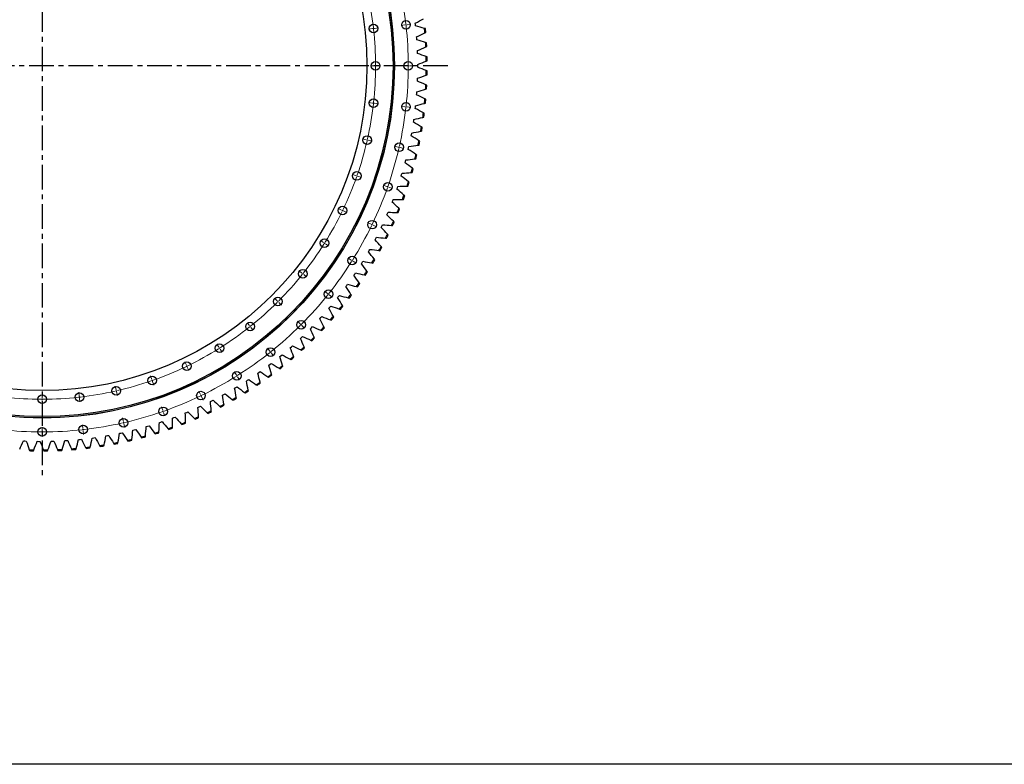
# Model space of a CAD drawing. Header units: millimetres. Extents: x -971 to 15698, y 49176 to 61759.
# Tile 4 of 18: x 2920 to 7363, y 49176 to 52537. Entities that reach past the tile are written whole.
import ezdxf

# ---------------------------------------------------------------- set-up
doc = ezdxf.new("R2010")
doc.units = ezdxf.units.MM
doc.header["$LTSCALE"] = 50
doc.linetypes.add('CENTER', pattern=[10.16, 6.35, -1.27, 1.27, -1.27])

msp = doc.modelspace()

# ---------------------------------------------------------------- linework, layer by layer
at = {"linetype": 'CENTER', "ltscale": 0.35}
for p, q in [((3021.2, 54193.4), (3021.2, 50464.6)), ((4851.6, 52329), (1190.7, 52329))]:
    msp.add_line(p, q, dxfattribs=at)
at = {"color": 7, "linetype": 'Continuous', "lineweight": 25}
for p, q in [((4706.1, 52515.5), (4705.3, 52522)), ((4706.7, 52509), (4706.1, 52515.5)), ((4751, 52497.2), (4746.9, 52498.3)), ((4748.8, 52477.9), (4752.6, 52479.7)), ((4711.8, 52453.5), (4711.2, 52460)), ((4712.2, 52447), (4711.8, 52453.5)), ((4756, 52433.5), (4751.9, 52434.8)), ((4715.2, 52391.3), (4714.9, 52397.8)), ((4715.4, 52384.8), (4715.2, 52391.3)), ((4753.1, 52414.3), (4757, 52416)), ((4758.7, 52369.7), (4754.6, 52371.1)), ((4755, 52350.6), (4759, 52352.2)), ((4716.3, 52329), (4716.3, 52335.6)), ((4716.3, 52322.5), (4716.3, 52329)), ((4759, 52305.9), (4755, 52307.4)), ((4714.9, 52260.2), (4715.2, 52266.7)), ((4715.2, 52266.7), (4715.4, 52273.3)), ((4754.6, 52286.9), (4758.7, 52288.3)), ((4711.8, 52204.6), (4712.2, 52211.1)), ((4751.9, 52223.3), (4756, 52224.5)), ((4757, 52242), (4753.1, 52243.7)), ((4711.2, 52198), (4711.8, 52204.6)), ((4752.6, 52178.3), (4748.8, 52180.2)), ((4705.3, 52136), (4706.1, 52142.5)), ((4706.1, 52142.5), (4706.7, 52149)), ((4746.9, 52159.7), (4751, 52160.9)), ((4697.1, 52074.3), (4698.1, 52080.8)), ((4698.1, 52080.8), (4699, 52087.2)), ((4739.5, 52096.5), (4743.7, 52097.4)), ((4745.9, 52114.8), (4742.1, 52116.8)), ((4729.8, 52033.5), (4734, 52034.3)), ((4736.9, 52051.6), (4733.2, 52053.7)), ((4686.6, 52012.9), (4687.8, 52019.3)), ((4687.8, 52019.3), (4689, 52025.8)), ((4725.5, 51988.8), (4721.9, 51991)), ((4673.8, 51951.9), (4675.3, 51958.3)), ((4675.3, 51958.3), (4676.7, 51964.7)), ((4717.8, 51970.9), (4722, 51971.6)), ((4660.6, 51897.8), (4662.2, 51904.1)), ((4703.5, 51908.8), (4707.7, 51909.3)), ((4711.9, 51926.4), (4708.3, 51928.8)), ((4658.9, 51891.5), (4660.6, 51897.8)), ((4695.9, 51864.6), (4692.5, 51867.1)), ((4641.7, 51831.6), (4643.6, 51837.9)), ((4643.6, 51837.9), (4645.5, 51844.1)), ((4686.9, 51847.3), (4691.2, 51847.7)), ((4622.3, 51772.4), (4624.5, 51778.6)), ((4624.5, 51778.6), (4626.6, 51784.8)), ((4668.1, 51786.5), (4672.4, 51786.6)), ((4677.7, 51803.3), (4674.4, 51806)), ((4603.2, 51720.1), (4605.5, 51726.2)), ((4647, 51726.3), (4651.3, 51726.3)), ((4657.3, 51742.8), (4654.1, 51745.6)), ((4600.8, 51714), (4603.2, 51720.1)), ((4634.7, 51683.1), (4631.5, 51686)), ((4577.1, 51656.4), (4579.8, 51662.4)), ((4579.8, 51662.4), (4582.3, 51668.4)), ((4623.8, 51667), (4628.1, 51666.9)), ((4551.4, 51599.7), (4554.2, 51605.5)), ((4554.2, 51605.5), (4557, 51611.5)), ((4598.4, 51608.6), (4602.7, 51608.3)), ((4609.9, 51624.3), (4606.8, 51627.3)), ((4523.6, 51543.9), (4526.6, 51549.7)), ((4526.6, 51549.7), (4529.6, 51555.5)), ((4570.9, 51551.1), (4575.1, 51550.7)), ((4582.9, 51566.4), (4580, 51569.5)), ((4497, 51494.9), (4500.1, 51500.7)), ((4553.8, 51509.5), (4551, 51512.8)), ((4493.7, 51489.3), (4497, 51494.9)), ((4522.7, 51453.8), (4520, 51457.1)), ((4541.3, 51494.7), (4545.5, 51494.1)), ((4461.9, 51435.7), (4465.3, 51441.3)), ((4465.3, 51441.3), (4468.7, 51446.9)), ((4509.6, 51439.4), (4513.8, 51438.7)), ((4428.1, 51383.4), (4431.7, 51388.8)), ((4431.7, 51388.8), (4435.3, 51394.3)), ((4475.9, 51385.4), (4480.1, 51384.4)), ((4489.5, 51399.2), (4487, 51402.6)), ((4392.4, 51332.4), (4396.2, 51337.7)), ((4396.2, 51337.7), (4400, 51343)), ((4440.2, 51332.6), (4444.4, 51331.5)), ((4454.4, 51345.9), (4451.9, 51349.4)), ((4354.8, 51282.7), (4358.9, 51287.8)), ((4358.9, 51287.8), (4362.9, 51293)), ((4402.7, 51281.1), (4406.8, 51279.9)), ((4417.3, 51293.9), (4415, 51297.5)), ((4315.5, 51234.4), (4319.7, 51239.4)), ((4319.7, 51239.4), (4323.9, 51244.4)), ((4378.3, 51243.3), (4376.2, 51247)), ((4274.4, 51187.6), (4278.8, 51192.4)), ((4278.8, 51192.4), (4283.2, 51197.3)), ((4337.5, 51194.2), (4335.5, 51198)), ((4363.3, 51231.1), (4367.3, 51229.7)), ((4231.6, 51142.3), (4236.2, 51147)), ((4236.2, 51147), (4240.8, 51151.7)), ((4295, 51146.6), (4293.1, 51150.4)), ((4322, 51182.5), (4326, 51181)), ((4187.2, 51098.6), (4192, 51103.1)), ((4192, 51103.1), (4196.7, 51107.7)), ((4250.7, 51100.6), (4248.9, 51104.5)), ((4279, 51135.5), (4283, 51133.8)), ((4141.3, 51056.6), (4146.2, 51060.9)), ((4146.2, 51060.9), (4151, 51065.3)), ((4204.7, 51056.3), (4203.1, 51060.2)), ((4234.3, 51090.1), (4238.2, 51088.3)), ((4093.8, 51016.3), (4098.8, 51020.5)), ((4098.8, 51020.5), (4103.8, 51024.7)), ((4157.2, 51013.7), (4155.7, 51017.7)), ((4188, 51046.3), (4191.8, 51044.4)), ((4044.8, 50977.8), (4050, 50981.8)), ((4050, 50981.8), (4055.2, 50985.8)), ((4108.1, 50972.8), (4106.7, 50976.9)), ((4140.1, 51004.3), (4143.8, 51002.3)), ((3994.5, 50941.1), (3999.8, 50944.9)), ((3999.8, 50944.9), (4005.2, 50948.7)), ((4039.8, 50925.8), (4043.4, 50923.4)), ((4057.5, 50933.8), (4056.3, 50937.9)), ((4090.7, 50964.1), (4094.3, 50961.9)), ((3895.6, 50876.8), (3901.2, 50880.2)), ((3942.8, 50906.3), (3948.3, 50909.9)), ((3948.3, 50909.9), (3953.8, 50913.5)), ((3987.6, 50889.3), (3991, 50886.8)), ((4005.6, 50896.7), (4004.5, 50900.8)), ((3835.9, 50842.5), (3841.6, 50845.6)), ((3841.6, 50845.6), (3847.3, 50848.8)), ((3890, 50873.4), (3895.6, 50876.8)), ((3934, 50854.8), (3937.4, 50852.2)), ((3952.3, 50861.5), (3951.4, 50865.7)), ((3724.6, 50786.7), (3730.5, 50789.4)), ((3730.5, 50789.4), (3736.4, 50792.2)), ((3780.7, 50813.6), (3786.6, 50816.5)), ((3786.6, 50816.5), (3792.4, 50819.5)), ((3823.3, 50791.7), (3826.5, 50788.9)), ((3842, 50797.1), (3841.5, 50801.3)), ((3879.3, 50822.2), (3882.5, 50819.5)), ((3897.7, 50828.3), (3897, 50832.5)), ((3615.6, 50741.4), (3621.7, 50743.8)), ((3667.4, 50761.9), (3673.5, 50764.4)), ((3673.5, 50764.4), (3679.5, 50766.9)), ((3727.3, 50740.9), (3727.1, 50745.2)), ((3766.3, 50763.3), (3769.4, 50760.3)), ((3785.2, 50768), (3784.8, 50772.2)), ((3491.1, 50700.3), (3497.4, 50702.1)), ((3497.4, 50702.1), (3503.6, 50704)), ((3550.6, 50718.7), (3556.8, 50720.7)), ((3556.8, 50720.7), (3563, 50722.8)), ((3609.4, 50739.2), (3615.6, 50741.4)), ((3649.3, 50712.8), (3652.2, 50709.6)), ((3668.5, 50716.1), (3668.4, 50720.3)), ((3708.3, 50737), (3711.3, 50733.9)), ((3309.1, 50658.5), (3315.5, 50659.6)), ((3315.5, 50659.6), (3321.9, 50660.8)), ((3370.2, 50670.2), (3376.6, 50671.5)), ((3376.6, 50671.5), (3383, 50672.9)), ((3431, 50684.1), (3437.3, 50685.7)), ((3437.3, 50685.7), (3443.6, 50687.3)), ((3487.1, 50654.7), (3487.5, 50658.9)), ((3529, 50671), (3531.6, 50667.7)), ((3548.3, 50672.9), (3548.6, 50677.2)), ((3589.5, 50690.8), (3592.3, 50687.5)), ((3608.8, 50693.4), (3608.9, 50697.7)), ((2936.8, 50636), (2943.3, 50635.6)), ((2943.3, 50635.6), (2949.9, 50635.4)), ((2999, 50634), (3005.6, 50633.9)), ((3005.6, 50633.9), (3012.1, 50633.9)), ((3061.3, 50634.3), (3067.9, 50634.5)), ((3067.9, 50634.5), (3074.4, 50634.7)), ((3123.6, 50637), (3130.1, 50637.3)), ((3130.1, 50637.3), (3136.6, 50637.8)), ((3185.6, 50641.9), (3192.2, 50642.5)), ((3192.2, 50642.5), (3198.7, 50643.2)), ((3247.5, 50649), (3254, 50649.9)), ((3254, 50649.9), (3260.5, 50650.8)), ((3280.7, 50614.6), (3282.8, 50610.8)), ((3300.1, 50613.6), (3301, 50617.7)), ((3343.5, 50625.2), (3345.7, 50621.6)), ((3363, 50625), (3363.6, 50629.2)), ((3405.9, 50638.2), (3408.2, 50634.7)), ((3425.3, 50638.7), (3425.9, 50642.9)), ((3467.7, 50653.5), (3470.2, 50650)), ((2963.1, 50596), (2964.5, 50591.9)), ((2982, 50591.5), (2983.6, 50595.4)), ((3026.8, 50595), (3028.3, 50591)), ((3045.9, 50591.2), (3047.3, 50595.2)), ((3090.5, 50596.4), (3092.2, 50592.5)), ((3109.7, 50593.3), (3111, 50597.3)), ((3154.1, 50600.1), (3155.9, 50596.2)), ((3173.4, 50597.7), (3174.6, 50601.8)), ((3217.5, 50606.2), (3219.5, 50602.4)), ((3236.9, 50604.5), (3237.9, 50608.6))]:
    msp.add_line(p, q, dxfattribs=at)
at = {"color": 0, "linetype": 'Continuous', "lineweight": 18}
for p, q in [((4511.7, 52497), (4494.8, 52495.1)), ((4516.7, 52497.5), (4514.2, 52497.2)), ((4516.7, 52497.5), (4519.2, 52497.8)), ((4521.7, 52498.1), (4538.6, 52500)), ((4658.3, 52513.5), (4641.4, 52511.6)), ((4663.3, 52514), (4660.8, 52513.8)), ((4663.3, 52514), (4665.7, 52514.3)), ((4668.2, 52514.6), (4685.1, 52516.5)), ((4521.2, 52329), (4504.2, 52329)), ((4526.2, 52329), (4523.7, 52329)), ((4526.2, 52329), (4528.7, 52329)), ((4531.2, 52329), (4548.2, 52329)), ((4668.7, 52329), (4651.7, 52329)), ((4673.7, 52329), (4671.2, 52329)), ((4673.7, 52329), (4676.2, 52329)), ((4678.7, 52329), (4695.7, 52329)), ((4511.7, 52161.1), (4494.8, 52163)), ((4516.7, 52160.5), (4514.2, 52160.8)), ((4516.7, 52160.5), (4519.2, 52160.2)), ((4521.7, 52159.9), (4538.6, 52158)), ((4658.3, 52144.6), (4641.4, 52146.5)), ((4663.3, 52144), (4660.8, 52144.3)), ((4663.3, 52144), (4665.7, 52143.7)), ((4668.2, 52143.4), (4685.1, 52141.5)), ((4483.5, 51995.2), (4467, 51999)), ((4488.4, 51994.1), (4486, 51994.7)), ((4488.4, 51994.1), (4490.9, 51993.6)), ((4493.3, 51993), (4509.9, 51989.2)), ((4627.3, 51962.4), (4610.8, 51966.2)), ((4632.2, 51961.3), (4629.8, 51961.9)), ((4632.2, 51961.3), (4634.7, 51960.7)), ((4637.1, 51960.2), (4653.7, 51956.4)), ((4437, 51833.6), (4420.9, 51839.2)), ((4441.7, 51831.9), (4439.3, 51832.8)), ((4441.7, 51831.9), (4444.1, 51831.1)), ((4446.4, 51830.3), (4462.5, 51824.7)), ((4576.2, 51784.9), (4560.2, 51790.5)), ((4580.9, 51783.2), (4578.6, 51784.1)), ((4580.9, 51783.2), (4583.3, 51782.4)), ((4585.6, 51781.6), (4601.7, 51776)), ((4372.6, 51678.2), (4357.3, 51685.6)), ((4377.1, 51676), (4374.9, 51677.1)), ((4377.1, 51676), (4379.4, 51674.9)), ((4381.6, 51673.9), (4396.9, 51666.5)), ((4505.5, 51614.2), (4490.2, 51621.6)), ((4510, 51612), (4507.8, 51613.1)), ((4510, 51612), (4512.3, 51610.9)), ((4514.5, 51609.9), (4529.8, 51602.5)), ((4291.2, 51531), (4276.8, 51540)), ((4295.5, 51528.3), (4293.4, 51529.6)), ((4295.5, 51528.3), (4297.6, 51527)), ((4299.7, 51525.6), (4314.1, 51516.6)), ((4416.1, 51452.5), (4401.7, 51461.5)), ((4420.4, 51449.8), (4418.2, 51451.2)), ((4420.4, 51449.8), (4422.5, 51448.5)), ((4424.6, 51447.2), (4439, 51438.1)), ((4193.9, 51393.8), (4180.6, 51404.4)), ((4197.8, 51390.7), (4195.9, 51392.2)), ((4197.8, 51390.7), (4199.8, 51389.1)), ((4201.7, 51387.5), (4215, 51376.9)), ((4081.8, 51268.4), (4069.8, 51280.4)), ((4309.2, 51301.8), (4295.9, 51312.4)), ((4313.1, 51298.7), (4311.2, 51300.3)), ((4313.1, 51298.7), (4315.1, 51297.1)), ((4317, 51295.6), (4330.3, 51285)), ((4085.3, 51264.8), (4083.6, 51266.6)), ((4085.3, 51264.8), (4087.1, 51263.1)), ((4088.9, 51261.3), (4100.9, 51249.3)), ((3956.4, 51156.3), (3945.8, 51169.6)), ((3959.5, 51152.4), (3957.9, 51154.3)), ((3959.5, 51152.4), (3961.1, 51150.4)), ((3962.6, 51148.4), (3973.2, 51135.2)), ((4186.1, 51164.1), (4174.1, 51176.1)), ((4189.6, 51160.5), (4187.9, 51162.3)), ((4189.6, 51160.5), (4191.4, 51158.8)), ((4193.2, 51157), (4205.2, 51145)), ((3819.2, 51058.9), (3810.2, 51073.3)), ((3821.9, 51054.7), (3820.5, 51056.8)), ((3821.9, 51054.7), (3823.2, 51052.6)), ((3824.5, 51050.5), (3833.6, 51036.1)), ((4048.4, 51040.9), (4037.8, 51054.2)), ((4051.5, 51037), (4049.9, 51039)), ((4051.5, 51037), (4053, 51035.1)), ((4054.6, 51033.1), (4065.2, 51019.8)), ((3672, 50977.6), (3664.6, 50992.9)), ((3674.1, 50973.1), (3673.1, 50975.3)), ((3674.1, 50973.1), (3675.2, 50970.8)), ((3676.3, 50968.6), (3683.7, 50953.2)), ((3516.6, 50913.2), (3511, 50929.2)), ((3897.7, 50934), (3888.6, 50948.4)), ((3900.3, 50929.8), (3899, 50931.9)), ((3900.3, 50929.8), (3901.7, 50927.7)), ((3903, 50925.6), (3912, 50911.2)), ((3354.9, 50866.6), (3351.2, 50883.2)), ((3518.2, 50908.5), (3517.4, 50910.8)), ((3518.2, 50908.5), (3519, 50906.1)), ((3519.9, 50903.8), (3525.5, 50887.7)), ((3021.2, 50829), (3021.2, 50846)), ((3189.1, 50838.4), (3187.2, 50855.3)), ((3189.7, 50833.5), (3189.4, 50836)), ((3189.7, 50833.5), (3189.9, 50831)), ((3356, 50861.7), (3355.5, 50864.2)), ((3356, 50861.7), (3356.6, 50859.3)), ((3357.2, 50856.9), (3360.9, 50840.3)), ((3736, 50844.7), (3728.6, 50860)), ((3738.1, 50840.2), (3737.1, 50842.4)), ((3738.1, 50840.2), (3739.2, 50837.9)), ((3740.3, 50835.7), (3747.7, 50820.3)), ((3021.2, 50824), (3021.2, 50826.5)), ((3021.2, 50824), (3021.2, 50821.5)), ((3021.2, 50819), (3021.2, 50802)), ((3190.2, 50828.5), (3192.1, 50811.6)), ((3565.3, 50774), (3559.7, 50790)), ((3566.9, 50769.2), (3566.1, 50771.6)), ((3566.9, 50769.2), (3567.8, 50766.9)), ((3568.6, 50764.5), (3574.2, 50748.5)), ((3205.6, 50691.9), (3203.7, 50708.8)), ((3387.8, 50722.8), (3384, 50739.4)), ((3388.9, 50717.9), (3388.3, 50720.4)), ((3388.9, 50717.9), (3389.4, 50715.5)), ((3390, 50713.1), (3393.8, 50696.5)), ((3021.2, 50681.5), (3021.2, 50698.5)), ((3021.2, 50676.5), (3021.2, 50679)), ((3021.2, 50676.5), (3021.2, 50674)), ((3021.2, 50671.5), (3021.2, 50654.5)), ((3206.2, 50686.9), (3205.9, 50689.4)), ((3206.2, 50686.9), (3206.5, 50684.4)), ((3206.7, 50681.9), (3208.6, 50665))]:
    msp.add_line(p, q, dxfattribs=at)
msp.add_lwpolyline([(-970.8, 61758.5), (15697.6, 61758.5), (15697.6, 49176), (-970.8, 49176)], close=True)
at = {"color": 7, "linetype": 'Continuous', "lineweight": 25}
for centre, radius in [((3021.2, 52329), 1590), ((3021.2, 52329), 1589.5), ((3021.2, 52329), 1583.5), ((3021.2, 52329), 1466), ((4663.3, 52514), 19.5), ((4516.7, 52497.5), 19.5), ((4526.2, 52329), 19.5), ((4673.7, 52329), 19.5), ((4516.7, 52160.5), 19.5), ((4663.3, 52144), 19.5), ((4488.4, 51994.1), 19.5), ((4632.2, 51961.3), 19.5), ((4441.7, 51831.9), 19.5), ((4580.9, 51783.2), 19.5), ((4377.1, 51676), 19.5), ((4510, 51612), 19.5), ((4295.5, 51528.3), 19.5), ((4420.4, 51449.8), 19.5), ((4197.8, 51390.7), 19.5), ((4085.3, 51264.8), 19.5), ((4313.1, 51298.7), 19.5), ((3959.5, 51152.4), 19.5), ((4189.6, 51160.5), 19.5), ((3821.9, 51054.7), 19.5), ((4051.5, 51037), 19.5), ((3674.1, 50973.1), 19.5), ((3518.2, 50908.5), 19.5), ((3900.3, 50929.8), 19.5), ((3356, 50861.7), 19.5), ((3021.2, 50824), 19.5), ((3189.7, 50833.5), 19.5), ((3738.1, 50840.2), 19.5), ((3566.9, 50769.2), 19.5), ((3206.2, 50686.9), 19.5), ((3388.9, 50717.9), 19.5), ((3021.2, 50676.5), 19.5)]:
    msp.add_circle(centre, radius, dxfattribs=at)
at = {"color": 0, "linetype": 'Continuous', "lineweight": 18}
for radius, start, end in [(1505, 6.6189, 12.6668), (1652.5, 6.6019, 12.6838), (1505, 6.4286, 6.5237), (1505, 6.3334, 6.4286), (1505, 0.1904, 6.2382), (1652.5, 6.4286, 6.5153), (1652.5, 6.3419, 6.4286), (1652.5, 0.1734, 6.2552), (1505, 353.7618, 359.8096), (1505, 0, 0.0952), (1505, 359.9048, 0), (1652.5, 353.7448, 359.8266), (1652.5, 0, 0.0867), (1652.5, 359.9133, 0), (1505, 347.3332, 353.3811), (1505, 353.4763, 353.5714), (1505, 353.5714, 353.6666), (1652.5, 347.3162, 353.3981), (1652.5, 353.4847, 353.5714), (1652.5, 353.5714, 353.6581), (1505, 340.9046, 346.9525), (1505, 347.0477, 347.1429), (1505, 347.1429, 347.238), (1652.5, 340.8876, 346.9695), (1652.5, 347.0562, 347.1429), (1652.5, 347.1429, 347.2295), (1505, 334.4761, 340.5239), (1505, 340.6191, 340.7143), (1505, 340.7143, 340.8095), (1652.5, 334.4591, 340.5409), (1652.5, 340.6276, 340.7143), (1652.5, 340.7143, 340.801), (1505, 334.2857, 334.3809), (1505, 328.0475, 334.0954), (1505, 334.1905, 334.2857), (1652.5, 328.0305, 334.1124), (1652.5, 334.199, 334.2857), (1652.5, 334.2857, 334.3724), (1505, 321.6189, 327.6668), (1505, 327.762, 327.8571), (1505, 327.8571, 327.9523), (1652.5, 321.6019, 327.6838), (1652.5, 327.7705, 327.8571), (1652.5, 327.8571, 327.9438), (1505, 315.1904, 321.2382), (1505, 321.3334, 321.4286), (1505, 321.4286, 321.5237), (1652.5, 315.1734, 321.2552), (1652.5, 321.3419, 321.4286), (1652.5, 321.4286, 321.5153), (1505, 308.7618, 314.8096), (1505, 314.9048, 315), (1505, 315, 315.0952), (1505, 302.3332, 308.3811), (1505, 308.4763, 308.5714), (1505, 308.5714, 308.6666), (1652.5, 308.7448, 314.8266), (1652.5, 314.9133, 315), (1652.5, 315, 315.0867), (1505, 302.1429, 302.238), (1505, 295.9046, 301.9525), (1505, 302.0477, 302.1429), (1652.5, 302.3162, 308.3981), (1652.5, 308.4847, 308.5714), (1652.5, 308.5714, 308.6581), (1505, 289.4761, 295.5239), (1505, 295.6191, 295.7143), (1505, 295.7143, 295.8095), (1652.5, 295.8876, 301.9695), (1652.5, 302.0562, 302.1429), (1652.5, 302.1429, 302.2295), (1505, 283.0475, 289.0954), (1505, 289.1905, 289.2857), (1505, 289.2857, 289.3809), (1505, 263.7618, 269.8096), (1505, 270.1904, 276.2382), (1505, 276.3334, 276.4286), (1505, 276.4286, 276.5237), (1505, 276.6189, 282.6668), (1505, 282.762, 282.8571), (1505, 282.8571, 282.9523), (1652.5, 289.4591, 295.5409), (1652.5, 295.6276, 295.7143), (1652.5, 295.7143, 295.801), (1505, 269.9048, 270), (1505, 270, 270.0952), (1652.5, 283.0305, 289.1124), (1652.5, 289.199, 289.2857), (1652.5, 289.2857, 289.3724), (1652.5, 276.6019, 282.6838), (1652.5, 282.7705, 282.8571), (1652.5, 282.8571, 282.9438), (1652.5, 263.7448, 269.8266), (1652.5, 269.9133, 270), (1652.5, 270, 270.0867), (1652.5, 270.1734, 276.2552), (1652.5, 276.3419, 276.4286), (1652.5, 276.4286, 276.5153)]:
    msp.add_arc((3021.2, 52329), radius, start, end, dxfattribs=at)
at = {"color": 7, "linetype": 'Continuous', "lineweight": 25}
for radius, start, end in [(1734, 4.9242, 5.6021), (1738, 4.9738, 5.5525), (1734, 2.8189, 3.4969), (1738, 2.8686, 3.4472), (1734, 0.7137, 1.3916), (1738, 0.7633, 1.3419), (1734, 358.6084, 359.2863), (1738, 358.6581, 359.2367), (1734, 356.5031, 357.1811), (1738, 356.5528, 357.1314), (1734, 354.3979, 355.0758), (1738, 354.4475, 355.0262), (1734, 352.2926, 352.9705), (1738, 352.3423, 352.9209), (1734, 350.1874, 350.8653), (1738, 350.237, 350.8156), (1734, 348.0821, 348.76), (1738, 348.1317, 348.7104), (1734, 345.9768, 346.6547), (1738, 346.0265, 346.6051), (1734, 343.8716, 344.5495), (1738, 343.9212, 344.4998), (1734, 341.7663, 342.4442), (1738, 341.8159, 342.3946), (1734, 339.661, 340.339), (1738, 339.7107, 340.2893), (1734, 337.5558, 338.2337), (1738, 337.6054, 338.1841), (1734, 335.4505, 336.1284), (1738, 335.5002, 336.0788), (1734, 333.3453, 334.0232), (1738, 333.3949, 333.9735), (1734, 331.24, 331.9179), (1738, 331.2896, 331.8683), (1734, 329.1347, 329.8126), (1738, 329.1844, 329.763), (1734, 327.0295, 327.7074), (1738, 327.0791, 327.6577), (1734, 324.9242, 325.6021), (1738, 324.9738, 325.5525), (1734, 322.8189, 323.4969), (1738, 322.8686, 323.4472), (1734, 320.7137, 321.3916), (1738, 320.7633, 321.3419), (1734, 318.6084, 319.2863), (1738, 318.6581, 319.2367), (1734, 316.5031, 317.1811), (1738, 316.5528, 317.1314), (1734, 314.3979, 315.0758), (1738, 314.4475, 315.0262), (1734, 312.2926, 312.9705), (1738, 312.3423, 312.9209), (1734, 310.1874, 310.8653), (1738, 310.237, 310.8156), (1734, 308.0821, 308.76), (1738, 308.1317, 308.7104), (1734, 305.9768, 306.6547), (1738, 306.0265, 306.6051), (1734, 303.8716, 304.5495), (1738, 303.9212, 304.4998), (1734, 301.7663, 302.4442), (1738, 301.8159, 302.3946), (1734, 297.5558, 298.2337), (1738, 297.6054, 298.1841), (1734, 299.661, 300.339), (1738, 299.7107, 300.2893), (1734, 293.3453, 294.0232), (1734, 295.4505, 296.1284), (1738, 295.5002, 296.0788), (1734, 291.24, 291.9179), (1738, 291.2896, 291.8683), (1738, 293.3949, 293.9735), (1734, 284.9242, 285.6021), (1734, 287.0295, 287.7074), (1738, 287.0791, 287.6577), (1734, 289.1347, 289.8126), (1738, 289.1844, 289.763), (1734, 278.6084, 279.2863), (1738, 278.6581, 279.2367), (1734, 280.7137, 281.3916), (1738, 280.7633, 281.3419), (1734, 282.8189, 283.4969), (1738, 282.8686, 283.4472), (1738, 284.9738, 285.5525), (1734, 268.0821, 268.76), (1738, 268.1317, 268.7104), (1734, 270.1874, 270.8653), (1738, 270.237, 270.8156), (1734, 272.2926, 272.9705), (1738, 272.3423, 272.9209), (1734, 274.3979, 275.0758), (1738, 274.4475, 275.0262), (1734, 276.5031, 277.1811), (1738, 276.5528, 277.1314)]:
    msp.add_arc((3021.2, 52329), radius, start, end, dxfattribs=at)
for points in [[(4705.3, 52522), (4717.6, 52528.4), (4729.9, 52534.8), (4742.1, 52541.2)], [(4746.9, 52498.3), (4733.5, 52501.9), (4720.1, 52505.4), (4706.7, 52509)], [(4711.2, 52460), (4723.8, 52465.9), (4736.3, 52471.9), (4748.8, 52477.9)], [(4751.9, 52434.8), (4738.7, 52438.9), (4725.5, 52442.9), (4712.2, 52447)], [(4714.9, 52397.8), (4727.6, 52403.3), (4740.3, 52408.8), (4753.1, 52414.3)], [(4754.6, 52371.1), (4741.6, 52375.7), (4728.5, 52380.2), (4715.4, 52384.8)], [(4716.3, 52335.6), (4729.2, 52340.6), (4742.1, 52345.6), (4755, 52350.6)], [(4755, 52307.4), (4742.1, 52312.5), (4729.2, 52317.5), (4716.3, 52322.5)], [(4753.1, 52243.7), (4740.3, 52249.2), (4727.6, 52254.7), (4714.9, 52260.2)], [(4715.4, 52273.3), (4728.5, 52277.8), (4741.6, 52282.3), (4754.6, 52286.9)], [(4712.2, 52211.1), (4725.5, 52215.1), (4738.7, 52219.2), (4751.9, 52223.3)], [(4748.8, 52180.2), (4736.3, 52186.1), (4723.8, 52192.1), (4711.2, 52198)], [(4742.1, 52116.8), (4729.9, 52123.2), (4717.6, 52129.6), (4705.3, 52136)], [(4706.7, 52149), (4720.1, 52152.6), (4733.5, 52156.2), (4746.9, 52159.7)], [(4699, 52087.2), (4712.5, 52090.3), (4726, 52093.4), (4739.5, 52096.5)], [(4689, 52025.8), (4702.6, 52028.3), (4716.2, 52030.9), (4729.8, 52033.5)], [(4733.2, 52053.7), (4721.1, 52060.6), (4709.1, 52067.5), (4697.1, 52074.3)], [(4721.9, 51991), (4710.1, 51998.3), (4698.4, 52005.6), (4686.6, 52012.9)], [(4708.3, 51928.8), (4696.8, 51936.5), (4685.3, 51944.2), (4673.8, 51951.9)], [(4676.7, 51964.7), (4690.4, 51966.8), (4704.1, 51968.8), (4717.8, 51970.9)], [(4662.2, 51904.1), (4676, 51905.7), (4689.7, 51907.3), (4703.5, 51908.8)], [(4692.5, 51867.1), (4681.3, 51875.2), (4670.1, 51883.4), (4658.9, 51891.5)], [(4674.4, 51806), (4663.5, 51814.5), (4652.6, 51823.1), (4641.7, 51831.6)], [(4645.5, 51844.1), (4659.3, 51845.2), (4673.1, 51846.2), (4686.9, 51847.3)], [(4654.1, 51745.6), (4643.5, 51754.6), (4632.9, 51763.5), (4622.3, 51772.4)], [(4626.6, 51784.8), (4640.4, 51785.3), (4654.2, 51785.9), (4668.1, 51786.5)], [(4605.5, 51726.2), (4619.3, 51726.2), (4633.2, 51726.3), (4647, 51726.3)], [(4631.5, 51686), (4621.3, 51695.3), (4611.1, 51704.7), (4600.8, 51714)], [(4606.8, 51627.3), (4596.9, 51637), (4587, 51646.7), (4577.1, 51656.4)], [(4582.3, 51668.4), (4596.1, 51667.9), (4610, 51667.4), (4623.8, 51667)], [(4580, 51569.5), (4570.5, 51579.6), (4560.9, 51589.6), (4551.4, 51599.7)], [(4557, 51611.5), (4570.8, 51610.5), (4584.6, 51609.5), (4598.4, 51608.6)], [(4551, 51512.8), (4541.9, 51523.2), (4532.7, 51533.6), (4523.6, 51543.9)], [(4529.6, 51555.5), (4543.3, 51554), (4557.1, 51552.6), (4570.9, 51551.1)], [(4500.1, 51500.7), (4513.8, 51498.7), (4527.5, 51496.7), (4541.3, 51494.7)], [(4520, 51457.1), (4511.2, 51467.8), (4502.5, 51478.6), (4493.7, 51489.3)], [(4487, 51402.6), (4478.6, 51413.7), (4470.2, 51424.7), (4461.9, 51435.7)], [(4468.7, 51446.9), (4482.3, 51444.4), (4495.9, 51441.9), (4509.6, 51439.4)], [(4451.9, 51349.4), (4444, 51360.8), (4436, 51372.1), (4428.1, 51383.4)], [(4435.3, 51394.3), (4448.8, 51391.3), (4462.4, 51388.3), (4475.9, 51385.4)], [(4415, 51297.5), (4407.5, 51309.1), (4399.9, 51320.8), (4392.4, 51332.4)], [(4400, 51343), (4413.4, 51339.5), (4426.8, 51336), (4440.2, 51332.6)], [(4376.2, 51247), (4369.1, 51258.9), (4362, 51270.8), (4354.8, 51282.7)], [(4362.9, 51293), (4376.1, 51289), (4389.4, 51285), (4402.7, 51281.1)], [(4335.5, 51198), (4328.8, 51210.1), (4322.2, 51222.3), (4315.5, 51234.4)], [(4323.9, 51244.4), (4337, 51239.9), (4350.1, 51235.5), (4363.3, 51231.1)], [(4283.2, 51197.3), (4296.1, 51192.3), (4309.1, 51187.4), (4322, 51182.5)], [(4240.8, 51151.7), (4253.5, 51146.3), (4266.3, 51140.9), (4279, 51135.5)], [(4293.1, 51150.4), (4286.9, 51162.8), (4280.7, 51175.2), (4274.4, 51187.6)], [(4196.7, 51107.7), (4209.2, 51101.8), (4221.8, 51095.9), (4234.3, 51090.1)], [(4248.9, 51104.5), (4243.2, 51117.1), (4237.4, 51129.7), (4231.6, 51142.3)], [(4155.7, 51017.7), (4150.9, 51030.7), (4146.1, 51043.7), (4141.3, 51056.6)], [(4151, 51065.3), (4163.3, 51059), (4175.7, 51052.6), (4188, 51046.3)], [(4203.1, 51060.2), (4197.8, 51073), (4192.5, 51085.8), (4187.2, 51098.6)], [(4106.7, 50976.9), (4102.4, 50990), (4098.1, 51003.2), (4093.8, 51016.3)], [(4103.8, 51024.7), (4115.9, 51017.9), (4128, 51011.1), (4140.1, 51004.3)], [(4056.3, 50937.9), (4052.5, 50951.2), (4048.7, 50964.5), (4044.8, 50977.8)], [(4055.2, 50985.8), (4067, 50978.5), (4078.8, 50971.3), (4090.7, 50964.1)], [(4004.5, 50900.8), (4001.2, 50914.3), (3997.9, 50927.7), (3994.5, 50941.1)], [(4005.2, 50948.7), (4016.7, 50941), (4028.2, 50933.4), (4039.8, 50925.8)], [(3901.2, 50880.2), (3912.1, 50871.7), (3923.1, 50863.2), (3934, 50854.8)], [(3951.4, 50865.7), (3948.6, 50879.2), (3945.7, 50892.8), (3942.8, 50906.3)], [(3953.8, 50913.5), (3965, 50905.4), (3976.3, 50897.3), (3987.6, 50889.3)], [(3841.5, 50801.3), (3839.6, 50815), (3837.8, 50828.8), (3835.9, 50842.5)], [(3847.3, 50848.8), (3858, 50839.9), (3868.6, 50831.1), (3879.3, 50822.2)], [(3897, 50832.5), (3894.7, 50846.1), (3892.3, 50859.8), (3890, 50873.4)], [(3736.4, 50792.2), (3746.4, 50782.5), (3756.3, 50772.9), (3766.3, 50763.3)], [(3784.8, 50772.2), (3783.5, 50786), (3782.1, 50799.8), (3780.7, 50813.6)], [(3792.4, 50819.5), (3802.7, 50810.2), (3813, 50801), (3823.3, 50791.7)], [(3621.7, 50743.8), (3630.9, 50733.4), (3640.1, 50723.1), (3649.3, 50712.8)], [(3668.4, 50720.3), (3668.1, 50734.2), (3667.8, 50748), (3667.4, 50761.9)], [(3679.5, 50766.9), (3689.1, 50756.9), (3698.7, 50746.9), (3708.3, 50737)], [(3727.1, 50745.2), (3726.3, 50759), (3725.4, 50772.9), (3724.6, 50786.7)], [(3487.5, 50658.9), (3488.7, 50672.7), (3489.9, 50686.5), (3491.1, 50700.3)], [(3503.6, 50704), (3512.1, 50693), (3520.5, 50682), (3529, 50671)], [(3548.6, 50677.2), (3549.3, 50691), (3549.9, 50704.8), (3550.6, 50718.7)], [(3563, 50722.8), (3571.8, 50712.1), (3580.7, 50701.5), (3589.5, 50690.8)], [(3608.9, 50697.7), (3609.1, 50711.5), (3609.3, 50725.4), (3609.4, 50739.2)], [(3301, 50617.7), (3303.7, 50631.3), (3306.4, 50644.9), (3309.1, 50658.5)], [(3321.9, 50660.8), (3329.1, 50648.9), (3336.3, 50637.1), (3343.5, 50625.2)], [(3363.6, 50629.2), (3365.9, 50642.8), (3368.1, 50656.5), (3370.2, 50670.2)], [(3383, 50672.9), (3390.6, 50661.4), (3398.2, 50649.8), (3405.9, 50638.2)], [(3425.9, 50642.9), (3427.6, 50656.6), (3429.3, 50670.4), (3431, 50684.1)], [(3443.6, 50687.3), (3451.6, 50676.1), (3459.7, 50664.8), (3467.7, 50653.5)], [(2920, 50598), (2925.6, 50610.6), (2931.2, 50623.3), (2936.8, 50636)], [(2949.9, 50635.4), (2954.3, 50622.2), (2958.7, 50609.1), (2963.1, 50596)], [(2983.6, 50595.4), (2988.8, 50608.3), (2993.9, 50621.1), (2999, 50634)], [(3012.1, 50633.9), (3017, 50620.9), (3021.9, 50608), (3026.8, 50595)], [(3047.3, 50595.2), (3052, 50608.2), (3056.7, 50621.3), (3061.3, 50634.3)], [(3074.4, 50634.7), (3079.8, 50621.9), (3085.1, 50609.2), (3090.5, 50596.4)], [(3111, 50597.3), (3115.2, 50610.5), (3119.4, 50623.7), (3123.6, 50637)], [(3136.6, 50637.8), (3142.4, 50625.2), (3148.3, 50612.7), (3154.1, 50600.1)], [(3174.6, 50601.8), (3178.3, 50615.2), (3182, 50628.5), (3185.6, 50641.9)], [(3198.7, 50643.2), (3204.9, 50630.8), (3211.2, 50618.5), (3217.5, 50606.2)], [(3237.9, 50608.6), (3241.1, 50622.1), (3244.3, 50635.6), (3247.5, 50649)], [(3260.5, 50650.8), (3267.2, 50638.7), (3273.9, 50626.6), (3280.7, 50614.6)]]:
    msp.add_open_spline(points, degree=3, dxfattribs=at)

doc.saveas('drawing.dxf')
